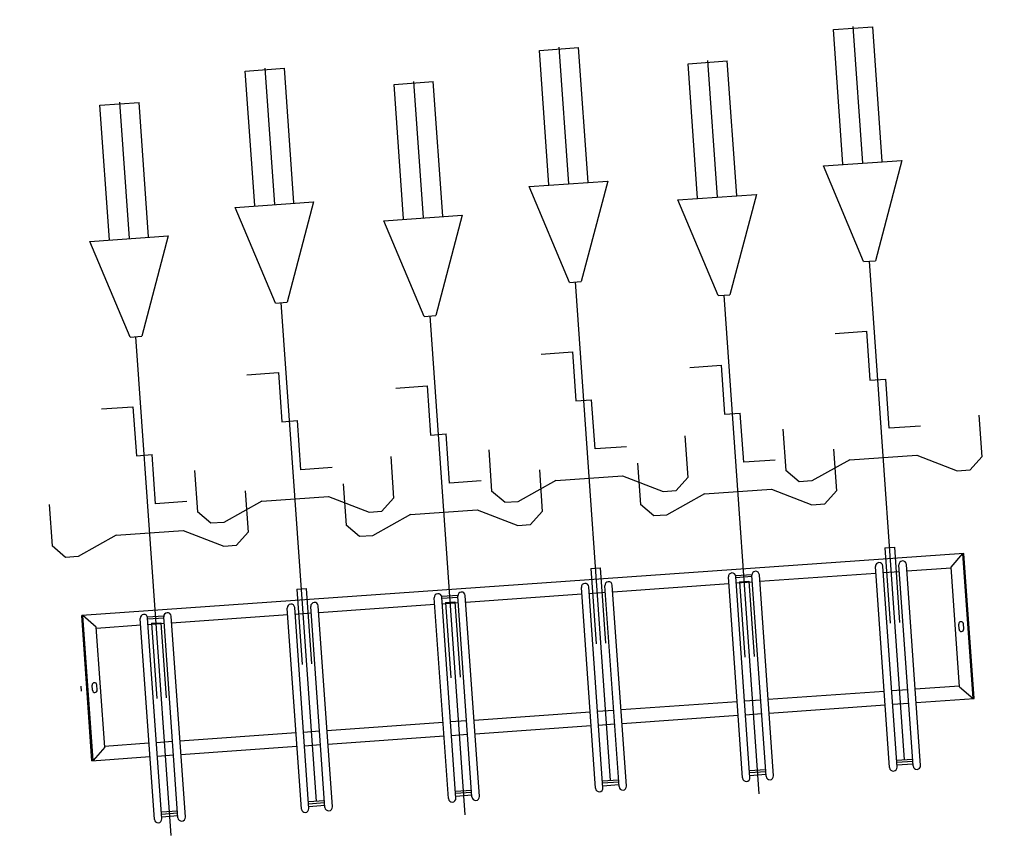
# Model space of a CAD drawing. Extents: x -410 to 7352, y -1401 to 655.
# Tile 185 of 185: x 7349.46 to 7351.96, y 622.54 to 624.64. Entities that reach past the tile are written whole.
import ezdxf

# ---------------------------------------------------------------- set-up
doc = ezdxf.new("R2010")
doc.units = 0
doc.header["$MEASUREMENT"] = 0
for name, color, linetype in [('05-018-ARCERING', 8, 'Continuous'), ('08-025-ROOD', 1, 'Continuous'), ('MATEN-018', 8, 'Continuous'), ('TM_fietsparkeren hoog laag', 1, 'Continuous')]:
    doc.layers.add(name, color=color, linetype=linetype)

# ---------------------------------------------------------------- blocks, each defined once
blk = doc.blocks.new('FIETSBAH')
at = {"layer": 'MATEN-018'}
for p, q in [((-49.9999, 1865.99576), (49.9999, 1865.99576)), ((-49.9999, 1522.78842), (-49.9999, 1865.99576)), ((0, 1870.19692), (0, 1521.9045)), ((49.9999, 1522.78842), (49.9999, 1865.99576)), ((-14.9987, 1271.905), (-99.9998, 1521.9045)), ((-99.9998, 1521.9045), (99.9998, 1521.9045)), ((99.9998, 1521.9045), (15.00124, 1271.905)), ((-14.9987, 1271.905), (15.00124, 1271.905)), ((0, 0), (0, 1271.905)), ((-99.9998, 1094.80858), (-19.99996, 1094.80858)), ((-19.99996, 1094.80858), (-19.99996, 969.63992)), ((-19.99996, 969.63992), (19.99996, 969.63992)), ((19.99996, 844.47126), (19.99996, 969.63992)), ((-249.9995, 861.51212), (-249.9995, 755.73128)), ((250.00204, 861.51212), (250.00204, 755.73128)), ((99.9998, 844.47126), (19.99996, 844.47126)), ((-218.0463, 724.51468), (-249.9995, 755.73128)), ((-85.21192, 771.5123), (-185.46572, 724.51468)), ((-85.21192, 771.5123), (85.21446, 771.5123)), ((85.21446, 771.5123), (185.46572, 724.51468)), ((218.0463, 724.51468), (250.00204, 755.73128)), ((-185.46572, 724.51468), (-218.09456, 724.51468)), ((185.46572, 724.51468), (218.0971, 724.51468)), ((-11.99896, 541.70072), (-11.99896, 349.9993)), ((-11.99896, 541.70072), (11.99896, 541.70072)), ((11.99896, 541.70072), (11.99896, 349.9993))]:
    blk.add_line(p, q, dxfattribs=at)
blk = doc.blocks.new('A$C061D212C')
at = {"layer": '05-018-ARCERING'}
for p, q in [((210.5, 1886.9), (210.5, 1374.4)), ((229.5, 1886.9), (229.5, 1374.4)), ((229.5, 1882.5), (270.5, 1882.5)), ((270.5, 1886.9), (270.5, 1374.4)), ((289.5, 1886.9), (289.5, 1374.4)), ((585.5, 1886.9), (585.5, 1374.4)), ((604.5, 1886.9), (604.5, 1374.4)), ((604.5, 1882.5), (645.5, 1882.5)), ((645.5, 1886.9), (645.5, 1374.4)), ((664.5, 1886.9), (664.5, 1374.4)), ((960.5, 1886.9), (960.5, 1374.4)), ((979.5, 1886.9), (979.5, 1374.4)), ((979.5, 1882.5), (1020.5, 1882.5)), ((1020.5, 1886.9), (1020.5, 1374.4)), ((1039.5, 1886.9), (1039.5, 1374.4)), ((1335.5, 1886.9), (1335.5, 1374.4)), ((1354.5, 1886.9), (1354.5, 1374.4)), ((1354.5, 1882.5), (1395.5, 1882.5)), ((1395.5, 1886.9), (1395.5, 1374.4)), ((1414.5, 1886.9), (1414.5, 1374.4)), ((1710.5, 1886.9), (1710.5, 1374.4)), ((1729.5, 1886.9), (1729.5, 1374.4)), ((1729.5, 1882.5), (1770.5, 1882.5)), ((1770.5, 1886.9), (1770.5, 1374.4)), ((1789.5, 1886.9), (1789.5, 1374.4)), ((2085.5, 1886.9), (2085.5, 1374.4)), ((2104.5, 1886.9), (2104.5, 1374.4)), ((2104.5, 1882.5), (2145.5, 1882.5)), ((2145.5, 1886.9), (2145.5, 1374.4)), ((2164.5, 1886.9), (2164.5, 1374.4)), ((229.5, 1875.5), (270.5, 1875.5)), ((229.5, 1870.2), (270.5, 1870.2)), ((604.5, 1875.5), (645.5, 1875.5)), ((604.5, 1870.2), (645.5, 1870.2)), ((979.5, 1875.5), (1020.5, 1875.5)), ((979.5, 1870.2), (1020.5, 1870.2)), ((1354.5, 1875.5), (1395.5, 1875.5)), ((1354.5, 1870.2), (1395.5, 1870.2)), ((1729.5, 1875.5), (1770.5, 1875.5)), ((1729.5, 1870.2), (1770.5, 1870.2)), ((2104.5, 1875.5), (2145.5, 1875.5)), ((2104.5, 1870.2), (2145.5, 1870.2)), ((210.5, 1726.9), (62.5, 1726.9)), ((62.5, 1726.9), (62.5, 1356.9)), ((97.5, 1694.9), (65.5, 1726.9)), ((65.5, 1726.9), (65.5, 1356.9)), ((270.5, 1726.9), (229.5, 1726.9)), ((585.5, 1726.9), (289.5, 1726.9)), ((645.5, 1726.9), (604.5, 1726.9)), ((960.5, 1726.9), (664.5, 1726.9)), ((1020.5, 1726.9), (979.5, 1726.9)), ((1335.5, 1726.9), (1039.5, 1726.9)), ((1395.5, 1726.9), (1354.5, 1726.9)), ((1710.5, 1726.9), (1414.5, 1726.9)), ((1770.5, 1726.9), (1729.5, 1726.9)), ((1770.5, 1726.9), (1729.5, 1726.9)), ((2085.5, 1726.9), (1789.5, 1726.9)), ((2145.5, 1726.9), (2104.5, 1726.9)), ((2145.5, 1726.9), (2104.5, 1726.9)), ((2312.5, 1726.9), (2164.5, 1726.9)), ((2277.5, 1694.9), (2309.5, 1726.9)), ((2309.5, 1726.9), (2309.5, 1356.9)), ((2312.5, 1726.9), (2312.5, 1356.9)), ((2312.5, 1726.9), (2312.5, 1356.9)), ((2312.5, 1726.9), (2312.5, 1356.9)), ((97.5, 1694.9), (97.5, 1388.9)), ((210.5, 1691.9), (97.5, 1691.9)), ((270.5, 1691.9), (229.5, 1691.9)), ((585.5, 1691.9), (289.5, 1691.9)), ((645.5, 1691.9), (604.5, 1691.9)), ((960.5, 1691.9), (664.5, 1691.9)), ((1020.5, 1691.9), (979.5, 1691.9)), ((1335.5, 1691.9), (1039.5, 1691.9)), ((1395.5, 1691.9), (1354.5, 1691.9)), ((1710.5, 1691.9), (1414.5, 1691.9)), ((1770.5, 1691.9), (1729.5, 1691.9)), ((1770.5, 1691.9), (1729.5, 1691.9)), ((2085.5, 1691.9), (1789.5, 1691.9)), ((2145.5, 1691.9), (2104.5, 1691.9)), ((2145.5, 1691.9), (2104.5, 1691.9)), ((2277.5, 1691.9), (2164.5, 1691.9)), ((2277.5, 1694.9), (2277.5, 1388.9)), ((76.5, 1548.4), (76.5, 1535.4)), ((88.5, 1548.4), (88.5, 1535.4)), ((2286.5, 1548.4), (2286.5, 1535.4)), ((2298.5, 1548.4), (2298.5, 1535.4)), ((2326.5, 1548.4), (2326.5, 1535.4)), ((97.5, 1388.9), (65.5, 1356.9)), ((97.5, 1391.9), (210.5, 1391.9)), ((229.5, 1391.9), (270.5, 1391.9)), ((289.5, 1391.9), (585.5, 1391.9)), ((604.5, 1391.9), (645.5, 1391.9)), ((664.5, 1391.9), (960.5, 1391.9)), ((979.5, 1391.9), (1020.5, 1391.9)), ((1039.5, 1391.9), (1335.5, 1391.9)), ((1354.5, 1391.9), (1395.5, 1391.9)), ((1414.5, 1391.9), (1710.5, 1391.9)), ((1729.5, 1391.9), (1770.5, 1391.9)), ((1729.5, 1391.9), (1770.5, 1391.9)), ((1789.5, 1391.9), (2085.5, 1391.9)), ((2104.5, 1391.9), (2145.5, 1391.9)), ((2104.5, 1391.9), (2145.5, 1391.9)), ((2164.5, 1391.9), (2277.5, 1391.9)), ((2277.5, 1388.9), (2309.5, 1356.9)), ((62.5, 1356.9), (2312.5, 1356.9)), ((645.5, 1376.9), (604.5, 1376.9)), ((645.5, 1371.9), (604.5, 1371.9)), ((1395.5, 1376.9), (1354.5, 1376.9)), ((1395.5, 1371.9), (1354.5, 1371.9)), ((2145.5, 1376.9), (2104.5, 1376.9)), ((2145.5, 1371.9), (2104.5, 1371.9))]:
    blk.add_line(p, q, dxfattribs=at)
for centre, radius, start, end in [((220, 1886.9), 9.5, 0, 180), ((280, 1886.9), 9.5, 0, 180), ((595, 1886.9), 9.5, 0, 180), ((655, 1886.9), 9.5, 0, 180), ((970, 1886.9), 9.5, 0, 180), ((1030, 1886.9), 9.5, 0, 180), ((1345, 1886.9), 9.5, 0, 180), ((1405, 1886.9), 9.5, 0, 180), ((1720, 1886.9), 9.5, 0, 180), ((1780, 1886.9), 9.5, 0, 180), ((2095, 1886.9), 9.5, 0, 180), ((2155, 1886.9), 9.5, 0, 180), ((82.5, 1548.4), 6, 0, 180), ((2292.5, 1548.4), 6, 0, 180), ((82.5, 1535.4), 6, 180, 0), ((2292.5, 1535.4), 6, 180, 0), ((220, 1374.4), 9.5, 180, 0), ((280, 1374.4), 9.5, 180, 0), ((595, 1374.4), 9.5, 180, 0), ((655, 1374.4), 9.5, 180, 0), ((970, 1374.4), 9.5, 180, 0), ((1030, 1374.4), 9.5, 180, 0), ((1345, 1374.4), 9.5, 180, 0), ((1405, 1374.4), 9.5, 180, 0), ((1720, 1374.4), 9.5, 180, 0), ((1780, 1374.4), 9.5, 180, 0), ((2095, 1374.4), 9.5, 180, 0), ((2155, 1374.4), 9.5, 180, 0)]:
    blk.add_arc(centre, radius, start, end, dxfattribs=at)
at = {"layer": '08-025-ROOD', "rotation": 180}
for p in [(625, 1930.6), (1375, 1930.6), (2125, 1930.6), (250, 1870.2), (1000, 1870.2), (1750, 1870.2)]:
    blk.add_blockref('FIETSBAH', p, dxfattribs=at)

msp = doc.modelspace()

# ---------------------------------------------------------------- block references
at = {"layer": 'TM_fietsparkeren hoog laag', "color": 8, "xscale": 0.0009999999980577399, "yscale": 0.0009999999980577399, "zscale": 0.0009999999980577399, "rotation": 184.0289931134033}
msp.add_blockref('A$C061D212C', (7351.8292, 624.6351), dxfattribs=at)

doc.saveas('drawing.dxf')
